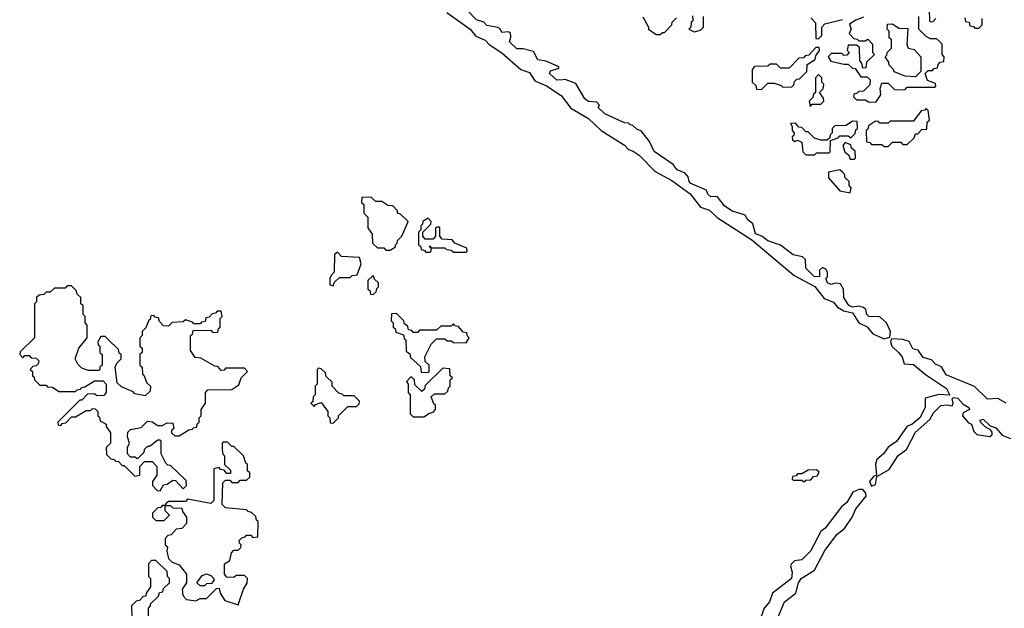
# Model space of a CAD drawing. Extents: x 2889633 to 3052318, y 540750 to 918690.
# Tile 126 of 256: x 2934830 to 2939495, y 694854 to 697640. Entities that reach past the tile are written whole.
import ezdxf

# ---------------------------------------------------------------- set-up
doc = ezdxf.new("R2010")
doc.units = 0

msp = doc.modelspace()

# ---------------------------------------------------------------- linework, layer by layer
at = {"layer": '0CON02XD'}
for points in [[(2936854.2, 697674.2), (2936963.8, 697595), (2936991.7, 697561.7), (2937035, 697543.8), (2937055, 697523.3), (2937115, 697483.8), (2937204, 697404), (2937245, 697390), (2937270, 697350), (2937326.4, 697326.4), (2937395, 697280.8), (2937441.2, 697221.2), (2937525, 697172.9), (2937585, 697116.2), (2937695.5, 697045.5), (2937715, 697026.2), (2937737.3, 697017.3), (2937765, 696998.8), (2937840.8, 696920.8), (2937919.7, 696879.7), (2938006.4, 696816.4), (2938055, 696752.5), (2938098.7, 696738.7), (2938134, 696704), (2938298.8, 696598.8), (2938499.2, 696429.2), (2938597.4, 696377.4), (2938641.2, 696321.2), (2938685, 696303.8), (2938705, 696280), (2938735, 696262), (2938775, 696253.3), (2938805.8, 696205.8), (2938845, 696186), (2938872.5, 696152.5), (2938925, 696130), (2938953, 696137), (2938956.2, 696165), (2938936.7, 696205), (2938905, 696233.3), (2938852.5, 696235), (2938844, 696244), (2938838.3, 696268.3), (2938827.7, 696277.7), (2938805, 696283.8), (2938775, 696280), (2938758, 696288)], [(2938758, 696288), (2938734.2, 696325), (2938733.3, 696365), (2938719.3, 696389.3), (2938695, 696392.5), (2938675, 696386.7), (2938657.5, 696395), (2938650, 696415), (2938657, 696423), (2938657.5, 696445), (2938649.3, 696459.3), (2938633, 696467), (2938620, 696455), (2938620, 696425), (2938595, 696423.3), (2938555, 696463.3), (2938552.5, 696505), (2938538.3, 696518.3), (2938495, 696526.7), (2938435, 696573.3), (2938375, 696594), (2938345.7, 696615.7), (2938315.8, 696625.8), (2938303.8, 696673.8), (2938277.5, 696695), (2938267.5, 696715), (2938202.5, 696735), (2938169.2, 696759.2), (2938135, 696802.5), (2938105, 696802), (2938090, 696815), (2938083.3, 696833.3), (2938010, 696865), (2938001.2, 696875), (2937997, 696897), (2937983, 696913), (2937945, 696930), (2937926.7, 696955), (2937836.1, 697016.1), (2937813.6, 697063.6), (2937775, 697113.3), (2937755, 697120), (2937735, 697140), (2937721.7, 697141.7), (2937715, 697150), (2937695, 697152.5), (2937602.5, 697195), (2937570, 697225), (2937577.5, 697235), (2937565, 697250), (2937525, 697252.5), (2937507.5, 697265), (2937465, 697337.5), (2937415, 697357.5), (2937403.8, 697356.2), (2937374.4, 697354.4), (2937340, 697385), (2937345, 697397.5), (2937385, 697410), (2937385, 697417.5), (2937325, 697443.8), (2937285, 697450), (2937265, 697490), (2937215, 697502.5), (2937185, 697502.5), (2937150, 697535), (2937157, 697557), (2937155, 697577.5), (2937145, 697582.5), (2937115, 697580), (2937106.4, 697596.4), (2937095, 697602.5), (2937043, 697613), (2937028.3, 697628.3), (2936995, 697638.8), (2936950, 697685)], [(2937783, 697653), (2937810, 697605), (2937810, 697595), (2937845, 697570), (2937865, 697570), (2937875, 697580), (2937885, 697580), (2937920, 697615), (2937921.7, 697628.3), (2937941.7, 697648.3)], [(2938018.3, 697658.3), (2938020, 697635), (2938011.7, 697628.3), (2938010, 697605), (2938000, 697595), (2938025, 697582.5), (2938055, 697590), (2938070, 697605), (2938070, 697655)], [(2938828.3, 697651.7), (2938791.7, 697638.3), (2938761.7, 697618.3), (2938770, 697595), (2938760, 697575), (2938781.7, 697551.7), (2938798.3, 697548.3), (2938805, 697540), (2938835, 697540), (2938848.3, 697548.3), (2938870, 697525), (2938870, 697485), (2938880, 697475), (2938841.7, 697438.3), (2938838.3, 697411.7), (2938825, 697410), (2938820, 697435), (2938810, 697445), (2938808.3, 697508.3), (2938795, 697520), (2938755, 697520), (2938750, 697495), (2938760, 697485), (2938748.3, 697471.7), (2938735, 697470), (2938725, 697480), (2938675, 697480), (2938660, 697465), (2938673, 697443), (2938735, 697430), (2938755, 697430), (2938775, 697410), (2938788.3, 697408.3), (2938815, 697370), (2938845, 697370), (2938860, 697355), (2938858.3, 697331.7), (2938828.3, 697301.7), (2938805, 697300), (2938798.3, 697291.7), (2938781.7, 697288.3), (2938780, 697275), (2938795, 697260), (2938835, 697260), (2938855, 697250), (2938888.3, 697251.7), (2938910, 697285), (2938907.5, 697315), (2938915, 697340), (2938945, 697340), (2938975, 697310), (2938985, 697307.5), (2939025, 697310), (2939035, 697320), (2939165, 697320), (2939170, 697325), (2939168.3, 697338.3), (2939131.7, 697351.7), (2939120, 697385), (2939135, 697400), (2939155, 697400), (2939161.7, 697408.3), (2939178.3, 697411.7), (2939181.7, 697428.3), (2939191.7, 697438.3), (2939208.3, 697441.7), (2939210, 697465), (2939200, 697475), (2939200, 697525), (2939175, 697550), (2939145, 697550), (2939125, 697560), (2939090, 697595), (2939090, 697655)], [(2939138.3, 697688.3), (2939140, 697635), (2939145, 697630), (2939158.3, 697631.7), (2939170, 697645)], [(2938578.3, 697648.3), (2938600, 697625), (2938601.7, 697551.7), (2938615, 697550), (2938630, 697565), (2938630, 697605), (2938645, 697620), (2938728.3, 697641.7)], [(2939075, 697370), (2939025, 697372.5), (2938973, 697393), (2938970, 697405), (2938950, 697425), (2938948.3, 697438.3), (2938930, 697465), (2938938.3, 697471.7), (2938940, 697485), (2938960, 697505), (2938960, 697545), (2938950, 697555), (2938950, 697585), (2938940, 697595), (2938941.7, 697618.3), (2938965, 697620), (2938995, 697600), (2939038.3, 697598.3), (2939032.5, 697522.5), (2939040, 697505), (2939068.3, 697498.3), (2939100, 697465), (2939100, 697395), (2939075, 697370)], [(2939308.3, 697648.3), (2939311.7, 697631.7), (2939328.3, 697628.3), (2939331.7, 697611.7), (2939348.3, 697608.3), (2939355, 697600), (2939375, 697600), (2939390, 697615), (2939390, 697645)], [(2938345, 697310), (2938375, 697340), (2938405, 697340), (2938438.3, 697328.3), (2938445, 697320), (2938488.3, 697321.7), (2938498.3, 697331.7), (2938501.7, 697348.3), (2938511.7, 697358.3), (2938525, 697360), (2938560, 697395), (2938561.7, 697428.3), (2938598.3, 697451.7), (2938601.7, 697468.3), (2938620, 697495), (2938618.3, 697508.3), (2938601.7, 697508.3), (2938568.3, 697471.7), (2938551.7, 697468.3), (2938545, 697460), (2938521.7, 697458.3), (2938475, 697410), (2938435, 697410), (2938415, 697430), (2938385, 697430), (2938375, 697420), (2938311.7, 697418.3), (2938300, 697405), (2938300, 697345), (2938318.3, 697328.3), (2938321.7, 697311.7), (2938345, 697310)], [(2938575, 697230), (2938585, 697240), (2938625, 697240), (2938640, 697255), (2938638.3, 697268.3), (2938620, 697295), (2938637, 697313), (2938640, 697335), (2938630, 697345), (2938630, 697365), (2938615, 697380), (2938600, 697365), (2938600, 697295), (2938591.7, 697288.3), (2938588.3, 697271.7), (2938570, 697255), (2938575, 697230)], [(2938945, 697040), (2938965, 697060), (2939005, 697060), (2939015, 697050), (2939035, 697050), (2939068.3, 697081.7), (2939075, 697100), (2939085, 697100), (2939105, 697120), (2939128.3, 697121.7), (2939130, 697155), (2939140, 697165), (2939135, 697210), (2939125, 697220), (2939118.3, 697211.7), (2939101.7, 697208.3), (2939065, 697160), (2938955, 697160), (2938945, 697150), (2938905, 697150), (2938898.3, 697158.3), (2938885, 697160), (2938851.7, 697138.3), (2938848.3, 697121.7), (2938840, 697115), (2938841.7, 697061.7), (2938858.3, 697058.3), (2938865, 697050), (2938915, 697050), (2938925, 697040), (2938945, 697040)], [(2938595, 697000), (2938605, 697010), (2938665, 697010), (2938670, 697015), (2938671.7, 697068.3), (2938708.3, 697081.7), (2938715, 697090), (2938755, 697090), (2938768.3, 697081.7), (2938788.3, 697101.7), (2938791.7, 697118.3), (2938800, 697125), (2938798.3, 697158.3), (2938775, 697160), (2938745, 697140), (2938691.7, 697138.3), (2938680, 697125), (2938680, 697105), (2938670, 697095), (2938668.3, 697081.7), (2938655, 697070), (2938625, 697070), (2938595, 697080), (2938565, 697110), (2938555, 697110), (2938535, 697130), (2938521.7, 697131.7), (2938505, 697150), (2938481.7, 697148.3), (2938490, 697135), (2938490, 697115), (2938500, 697105), (2938498.3, 697091.7), (2938490, 697085), (2938491.7, 697071.7), (2938503, 697063), (2938515, 697070), (2938535, 697060), (2938540, 697015), (2938555, 697000), (2938595, 697000)], [(2938785, 696980), (2938790, 696985), (2938788.3, 697018.3), (2938771.7, 697031.7), (2938768.3, 697048.3), (2938741.7, 697058.3), (2938730, 697045), (2938740, 697015), (2938758.3, 696998.3), (2938765, 696980), (2938785, 696980)], [(2938765, 696820), (2938770, 696845), (2938760, 696855), (2938760, 696875), (2938741.7, 696891.7), (2938738.3, 696908.3), (2938728.3, 696918.3), (2938715, 696930), (2938661.7, 696918.3), (2938661.7, 696891.7), (2938715, 696830), (2938765, 696820)], [(2936585, 696550), (2936610, 696565), (2936610, 696575), (2936618.3, 696581.7), (2936620, 696595), (2936640, 696615), (2936670, 696685), (2936635, 696720), (2936620, 696725), (2936620, 696735), (2936598.3, 696758.3), (2936575, 696760), (2936545, 696780), (2936515, 696780), (2936495, 696800), (2936451.7, 696798.3), (2936450, 696775), (2936460, 696765), (2936460, 696725), (2936480, 696705), (2936480, 696655), (2936500, 696625), (2936501.7, 696581.7), (2936525, 696560), (2936555, 696560), (2936565, 696550), (2936585, 696550)], [(2936945, 696540), (2936950, 696545), (2936948.3, 696558.3), (2936891.7, 696581.7), (2936878.3, 696598.3), (2936831.7, 696601.7), (2936820, 696615), (2936820, 696655), (2936815, 696660), (2936800, 696655), (2936800, 696615), (2936788.3, 696601.7), (2936751.7, 696601.7), (2936740, 696615), (2936740, 696635), (2936778.3, 696671.7), (2936780, 696685), (2936765, 696700), (2936740, 696685), (2936738.3, 696671.7), (2936730, 696665), (2936730, 696645), (2936720, 696635), (2936720, 696575), (2936728.3, 696568.3), (2936731.7, 696551.7), (2936748.3, 696548.3), (2936755, 696540), (2936775, 696540), (2936780, 696545), (2936780, 696560), (2936770, 696565), (2936775, 696570), (2936780, 696560), (2936845, 696560), (2936851.7, 696551.7), (2936875, 696550), (2936885, 696540), (2936945, 696540)], [(2936315, 696380), (2936321.7, 696398.3), (2936345, 696420), (2936395, 696420), (2936405, 696430), (2936428.3, 696431.7), (2936447.5, 696485), (2936440, 696515), (2936355, 696520), (2936335, 696540), (2936321.7, 696528.3), (2936320, 696445), (2936305, 696430), (2936300, 696415), (2936300, 696385), (2936315, 696380)], [(2936505, 696340), (2936518.3, 696351.7), (2936521.7, 696368.3), (2936530, 696375), (2936530, 696395), (2936511.7, 696411.7), (2936505, 696430), (2936480, 696405), (2936480, 696365), (2936488.3, 696358.3), (2936491.7, 696341.7), (2936505, 696340)], [(2935495, 695410), (2935511.7, 695438.3), (2935528.3, 695441.7), (2935555, 695460), (2935568.3, 695458.3), (2935605, 695420), (2935620, 695435), (2935618.3, 695458.3), (2935545, 695530), (2935531.7, 695531.7), (2935521.7, 695541.7), (2935500, 695585), (2935500, 695645), (2935495, 695650), (2935485, 695650), (2935445, 695620), (2935435, 695620), (2935420, 695605), (2935418.3, 695591.7), (2935388.3, 695561.7), (2935375, 695570), (2935355, 695570), (2935340, 695585), (2935340, 695615), (2935350, 695635), (2935340, 695665), (2935341.7, 695688.3), (2935355, 695700), (2935405, 695710), (2935435, 695740), (2935457, 695737), (2935485, 695720), (2935505, 695720), (2935528.3, 695731.7), (2935555, 695730), (2935560, 695705), (2935550, 695695), (2935550, 695685), (2935565, 695670), (2935585, 695670), (2935631.7, 695698.3), (2935648.3, 695701.7), (2935651.7, 695708.3), (2935668.3, 695711.7), (2935671.7, 695728.3), (2935680, 695735), (2935680, 695755), (2935690, 695765), (2935690, 695795), (2935710, 695825), (2935710, 695875), (2935721.7, 695888.3), (2935835, 695890), (2935868.3, 695911.7), (2935880, 695945), (2935910, 695975), (2935895, 695990), (2935805, 695990), (2935798.3, 695981.7), (2935785, 695980), (2935768.3, 695998.3), (2935755, 696000), (2935688.3, 696038.3), (2935661.7, 696041.7), (2935640, 696075), (2935640, 696145), (2935648.3, 696151.7), (2935651.7, 696168.3), (2935735, 696170), (2935745, 696160), (2935768.3, 696161.7), (2935771.7, 696178.3), (2935780, 696185), (2935780, 696225), (2935790, 696235), (2935785, 696260), (2935765, 696260), (2935758.3, 696251.7), (2935741.7, 696248.3), (2935728.3, 696231.7), (2935711.7, 696228.3), (2935708.3, 696211.7), (2935691.7, 696208.3), (2935685, 696200), (2935655, 696200), (2935648.3, 696208.3), (2935615, 696220), (2935605, 696210), (2935553, 696207), (2935535, 696190), (2935511.7, 696191.7), (2935491.7, 696211.7), (2935488.3, 696228.3), (2935471.7, 696231.7), (2935465, 696240), (2935451.7, 696238.3), (2935448.3, 696221.7), (2935441.7, 696218.3), (2935428.3, 696181.7), (2935410, 696165), (2935410, 696145), (2935400, 696135), (2935400, 696095), (2935410, 696085), (2935410, 696065), (2935400, 696055), (2935400, 696005), (2935410, 695995), (2935411.7, 695961.7), (2935418.3, 695958.3), (2935431.7, 695921.7), (2935450, 695905), (2935448.3, 695881.7), (2935425, 695860), (2935375, 695870), (2935368.3, 695878.3), (2935311.7, 695901.7), (2935291.7, 695921.7), (2935282.5, 695995), (2935290, 696015), (2935310, 696035), (2935310, 696055), (2935301.7, 696061.7), (2935298.3, 696078.3), (2935248.3, 696128.3), (2935235, 696140), (2935215, 696140), (2935200, 696115), (2935201.7, 696101.7), (2935210, 696095), (2935210, 696065), (2935220, 696055), (2935220, 696005), (2935210, 695995), (2935210, 695985), (2935205, 695980), (2935155, 695980), (2935125, 695990), (2935105, 696010), (2935092.5, 696035), (2935110, 696085), (2935150, 696135), (2935150, 696195), (2935140, 696205), (2935140, 696235), (2935130, 696245), (2935130, 696285), (2935120, 696295), (2935120, 696325), (2935101.7, 696341.7), (2935098.3, 696358.3), (2935075, 696380), (2935055, 696380), (2935045, 696370), (2934995, 696370), (2934975, 696350), (2934955, 696350), (2934945, 696340), (2934923, 696337), (2934910, 696325), (2934910, 696305), (2934900, 696295), (2934900, 696135), (2934831.7, 696068.3), (2934830, 696055), (2934845, 696040), (2934855, 696050), (2934875, 696050), (2934885, 696040), (2934908.3, 696038.3), (2934920, 696025), (2934918.3, 696011.7), (2934908.3, 696001.7), (2934891.7, 695998.3), (2934880, 695985), (2934890, 695975), (2934890, 695955), (2934898.3, 695948.3), (2934900, 695935), (2934925, 695910), (2934955, 695910), (2934961.7, 695901.7), (2934985, 695900), (2935015, 695880), (2935095, 695880), (2935101.7, 695888.3), (2935118.3, 695891.7), (2935121.7, 695898.3), (2935138.3, 695901.7), (2935185, 695930), (2935225, 695930), (2935240, 695915), (2935240, 695875), (2935228.3, 695861.7), (2935195, 695860), (2935185, 695870), (2935151.7, 695868.3), (2935125, 695840), (2935115, 695840), (2935010, 695735), (2935011.7, 695721.7), (2935025, 695720), (2935031.7, 695728.3), (2935048.3, 695731.7), (2935075, 695760), (2935095, 695760), (2935145, 695790), (2935165, 695790), (2935175, 695800), (2935188.3, 695798.3), (2935200, 695785), (2935200, 695765), (2935208.3, 695758.3), (2935211.7, 695741.7), (2935240, 695725), (2935240, 695715), (2935260, 695685), (2935260, 695635), (2935240, 695615), (2935241.7, 695581.7), (2935261.7, 695561.7), (2935278.3, 695558.3), (2935285, 695550), (2935298.3, 695548.3), (2935315, 695530), (2935325, 695530), (2935375, 695480), (2935400, 695485), (2935400, 695525), (2935421.7, 695548.3), (2935458.3, 695548.3), (2935480, 695525), (2935480, 695485), (2935460, 695455), (2935460, 695435), (2935481.7, 695411.7), (2935495, 695410)], [(2936765, 695970), (2936770, 695975), (2936770, 696005), (2936751.7, 696021.7), (2936750, 696045), (2936780, 696105), (2936805, 696130), (2936845, 696130), (2936855, 696120), (2936875, 696120), (2936885, 696112.5), (2936945, 696110), (2936960, 696135), (2936951.7, 696141.7), (2936948.3, 696158.3), (2936931.7, 696161.7), (2936908.3, 696188.3), (2936891.7, 696191.7), (2936885, 696200), (2936875, 696190), (2936825, 696190), (2936805, 696170), (2936725, 696170), (2936715, 696160), (2936695, 696160), (2936688.3, 696168.3), (2936671.7, 696171.7), (2936668.3, 696188.3), (2936651.7, 696201.7), (2936650, 696215), (2936615, 696250), (2936591.7, 696248.3), (2936590, 696215), (2936600, 696205), (2936600, 696185), (2936608.3, 696178.3), (2936611.7, 696161.7), (2936648.3, 696148.3), (2936651.7, 696131.7), (2936660, 696125), (2936661.7, 696071.7), (2936678.3, 696058.3), (2936681.7, 696041.7), (2936728.3, 695998.3), (2936731.7, 695971.7), (2936765, 695970)], [(2939503.3, 695825), (2939465, 695846.7), (2939415, 695843.3), (2939353.6, 695903.6), (2939219.5, 695959.6), (2939197.3, 695997.3), (2939169.5, 696009.6), (2939149.7, 696029.7), (2939110.6, 696040.6), (2939086.4, 696076.4), (2939061.7, 696081.7), (2939045, 696116.2), (2939015, 696126), (2938960, 696130), (2938956.2, 696115), (2938962, 696095), (2938993.8, 696065), (2939011.2, 696045), (2939020.7, 696010.7), (2939065, 696008.8), (2939120.9, 695960.9), (2939221.2, 695895), (2939237.5, 695862.5), (2939185, 695866), (2939120.7, 695849.3), (2939120, 695805), (2939094.1, 695755.9), (2939056.2, 695723.8), (2939034.1, 695715.9), (2938985, 695643.3), (2938945, 695617.5), (2938922.5, 695585), (2938891.7, 695558.3), (2938884, 695536), (2938890, 695485), (2938875, 695477.5), (2938856.7, 695455), (2938865, 695432.5), (2938885, 695440), (2938891.7, 695478.3), (2938949.7, 695510.3), (2938992.1, 695577.9), (2939031.2, 695605), (2939075, 695687.5), (2939141.7, 695748.3), (2939160.3, 695779.7), (2939195, 695813.3), (2939225, 695817.5), (2939248.3, 695811.7), (2939252.5, 695825), (2939247.5, 695845), (2939255, 695852.5), (2939275, 695848), (2939300.8, 695820.8), (2939327.5, 695805), (2939330, 695795), (2939300.7, 695779.3), (2939297.5, 695765), (2939325, 695732.5), (2939340, 695725), (2939350.7, 695690.7), (2939365, 695677.5), (2939425, 695666.7), (2939437.5, 695675), (2939437, 695687), (2939429.3, 695699.3), (2939405, 695712.5), (2939382.5, 695735), (2939380, 695745), (2939395, 695750), (2939427.5, 695717.5), (2939455, 695708.8), (2939484.2, 695674.2), (2939525, 695657.5)], [(2936315, 695730), (2936340, 695755), (2936340, 695765), (2936385, 695810), (2936425, 695810), (2936438.3, 695821.7), (2936440, 695835), (2936415, 695860), (2936365, 695860), (2936358.3, 695868.3), (2936341.7, 695871.7), (2936310, 695905), (2936310, 695925), (2936281.7, 695951.7), (2936278.3, 695968.3), (2936258.3, 695988.3), (2936245, 695990), (2936240, 695985), (2936240, 695915), (2936230, 695905), (2936230, 695865), (2936220, 695855), (2936218.3, 695831.7), (2936210, 695825), (2936225, 695810), (2936231.7, 695818.3), (2936258.3, 695828.3), (2936290, 695785), (2936290, 695765), (2936300, 695755), (2936301.7, 695731.7), (2936315, 695730)], [(2936745, 695760), (2936771.7, 695778.3), (2936788.3, 695781.7), (2936800, 695795), (2936800, 695815), (2936791.7, 695821.7), (2936780, 695855), (2936795, 695870), (2936845, 695870), (2936858.3, 695881.7), (2936861.7, 695898.3), (2936870, 695905), (2936870, 695935), (2936880, 695945), (2936870, 695955), (2936868.3, 695988.3), (2936835, 695990), (2936751.7, 695908.3), (2936748.3, 695891.7), (2936735, 695880), (2936701.7, 695911.7), (2936700, 695935), (2936688.3, 695948.3), (2936681.7, 695948.3), (2936663, 695927), (2936670, 695915), (2936670, 695875), (2936680, 695865), (2936680, 695775), (2936695, 695760), (2936745, 695760)], [(2935865, 694870), (2935890, 694945), (2935907, 694973), (2935910, 694995), (2935895, 695010), (2935855, 695010), (2935845, 695000), (2935811.7, 695001.7), (2935800, 695015), (2935800, 695065), (2935825, 695080), (2935833, 695117), (2935845, 695130), (2935865, 695130), (2935878.3, 695141.7), (2935880, 695155), (2935871.7, 695161.7), (2935870, 695175), (2935881.7, 695188.3), (2935898.3, 695191.7), (2935905, 695200), (2935925, 695200), (2935935, 695190), (2935958.3, 695191.7), (2935960, 695265), (2935951.7, 695271.7), (2935948.3, 695288.3), (2935928.3, 695308.3), (2935911.7, 695311.7), (2935905, 695320), (2935805, 695330), (2935790, 695345), (2935791.7, 695448.3), (2935805, 695460), (2935825, 695460), (2935835, 695450), (2935865, 695450), (2935875, 695460), (2935905, 695460), (2935920, 695475), (2935920, 695495), (2935910, 695505), (2935910, 695535), (2935901.7, 695541.7), (2935890, 695575), (2935845, 695620), (2935835, 695620), (2935815, 695640), (2935795, 695640), (2935790, 695635), (2935790, 695605), (2935793, 695583), (2935800, 695575), (2935800, 695535), (2935828.3, 695508.3), (2935828.3, 695491.7), (2935811.7, 695491.7), (2935798.3, 695508.3), (2935781.7, 695511.7), (2935775, 695520), (2935750, 695515), (2935750, 695365), (2935735, 695350), (2935625, 695370), (2935615, 695360), (2935535, 695360), (2935521.7, 695348.3), (2935520, 695340), (2935545, 695340), (2935555, 695330), (2935598.3, 695328.3), (2935601.7, 695311.7), (2935620, 695285), (2935620, 695255), (2935598.3, 695231.7), (2935571.7, 695228.3), (2935548.3, 695201.7), (2935531.7, 695198.3), (2935520, 695185), (2935520, 695155), (2935530, 695145), (2935527.5, 695125), (2935535, 695090), (2935551.7, 695071.7), (2935585, 695060), (2935620, 695015), (2935620, 694975), (2935600, 694945), (2935602.5, 694915), (2935620, 694895), (2935665, 694890), (2935685, 694900), (2935715, 694900), (2935761.7, 694948.3), (2935775, 694950), (2935780, 694925), (2935801.7, 694891.7), (2935865, 694870)], [(2938545, 695452.5), (2938555, 695460), (2938578.3, 695461.7), (2938591.7, 695478.3), (2938608.3, 695481.7), (2938618.3, 695498.3), (2938605, 695510), (2938565, 695507.5), (2938535, 695490), (2938515, 695490), (2938508.3, 695481.7), (2938491.7, 695478.3), (2938490, 695465), (2938495, 695460), (2938535, 695460), (2938545, 695452.5)], [(2938421.7, 694808.3), (2938453.3, 694885), (2938507.5, 694925), (2938520, 694975), (2938533.3, 694995), (2938596.1, 695033.9), (2938645, 695127.5), (2938703.8, 695205), (2938737.9, 695232.1), (2938774.2, 695285.8), (2938791.2, 695325), (2938841.2, 695385), (2938839.5, 695399.6), (2938825, 695416.7), (2938805, 695416.7), (2938776.7, 695403.3), (2938748.8, 695355), (2938723.3, 695335), (2938645.9, 695234.1), (2938625, 695217.5), (2938577.5, 695125), (2938536.2, 695083.8), (2938501.2, 695078.8), (2938487.5, 695065), (2938482.5, 695055), (2938490, 695025), (2938486.7, 694995), (2938396.7, 694925), (2938382.5, 694885), (2938356.7, 694855), (2938343.8, 694815)], [(2935515, 695270), (2935540, 695295), (2935520, 695315), (2935520, 695340), (2935505, 695340), (2935498.3, 695331.7), (2935485, 695330), (2935460, 695305), (2935460, 695285), (2935475, 695270), (2935515, 695270)], [(2935440, 694815), (2935440, 694855), (2935450, 694865), (2935450, 694875), (2935488.3, 694911.7), (2935491.7, 694928.3), (2935508.3, 694931.7), (2935511.7, 694948.3), (2935540, 694975), (2935540, 694995), (2935530, 695005), (2935528.3, 695028.3), (2935475, 695080), (2935455, 695080), (2935440, 695065), (2935440, 695005), (2935450, 694995), (2935450, 694955), (2935430, 694925), (2935428.3, 694911.7), (2935415, 694910), (2935398.3, 694891.7), (2935381.7, 694888.3), (2935360, 694865), (2935361.7, 694811.7)], [(2935705, 694960), (2935685, 694960), (2935670, 694975), (2935695, 695010), (2935715, 695017.5), (2935735, 695010), (2935750, 694995), (2935750, 694985), (2935738.3, 694971.7), (2935715, 694970), (2935705, 694960)]]:
    msp.add_lwpolyline(points, dxfattribs=at)

doc.saveas('drawing.dxf')
